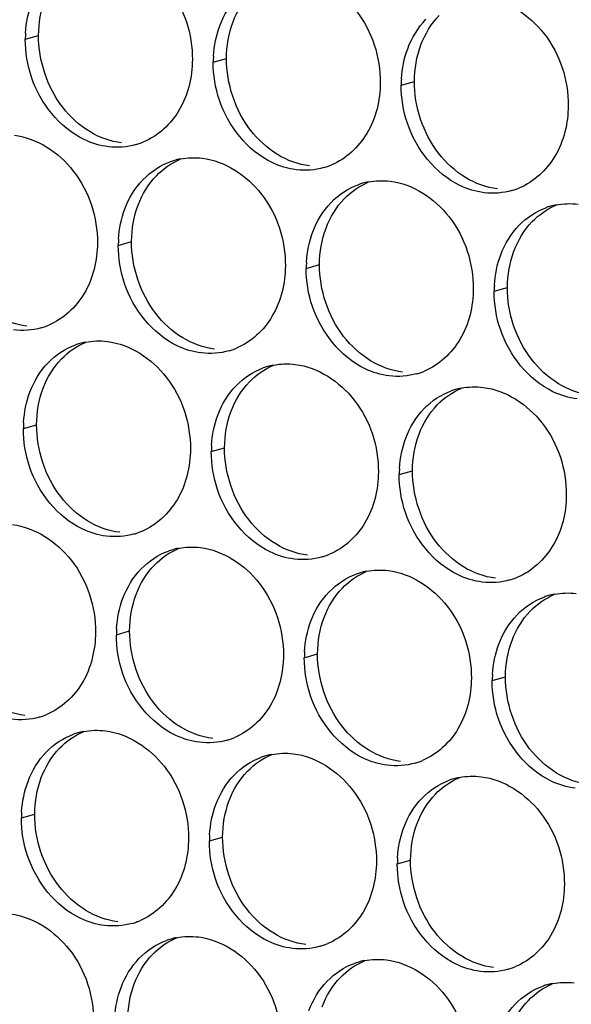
# Paper-space layout '45651_1_3' of a CAD drawing. Header units: millimetres. Extents: x -231 to 594, y 0 to 420.
# Tile 140 of 247: x 122.19 to 126.65, y 207.8 to 215.75. Entities that reach past the tile are written whole.
import ezdxf

# ---------------------------------------------------------------- set-up
doc = ezdxf.new("R2010")
doc.units = ezdxf.units.MM
doc.header["$LTSCALE"] = 32.67
doc.layers.add('02___PRT_ALL_AXES', color=7, linetype='CONTINUOUS')

psp = doc.layouts.new('45651_1_3')

# ---------------------------------------------------------------- linework, layer by layer
at = {"layer": '02___PRT_ALL_AXES', "color": 7, "linetype": 'CONTINUOUS'}
for p, q in [((122.2338, 215.5911), (122.341, 215.6218)), ((123.7534, 215.4056), (123.8606, 215.4363)), ((125.273, 215.2201), (125.3802, 215.2508)), ((122.9858, 213.9259), (123.093, 213.9566)), ((124.5054, 213.7404), (124.6126, 213.7711)), ((126.025, 213.555), (126.1322, 213.5856)), ((122.2182, 212.4462), (122.3254, 212.4769)), ((123.7378, 212.2607), (123.845, 212.2914)), ((125.2574, 212.0752), (125.3646, 212.1059)), ((122.9703, 210.781), (123.0775, 210.8117)), ((124.4899, 210.5955), (124.5971, 210.6262)), ((126.0094, 210.4101), (126.1166, 210.4407)), ((122.2027, 209.3013), (122.3099, 209.332)), ((123.7223, 209.1158), (123.8295, 209.1465)), ((125.2419, 208.9304), (125.3491, 208.961))]:
    psp.add_line(p, q, dxfattribs=at)
at = {"layer": '02___PRT_ALL_AXES', "color": 3, "linetype": 'CONTINUOUS'}
for centre, radius, start, end in [((123.1256, 215.5867), 0.8918, 176.51802, 179.71686), ((124.6452, 215.4012), 0.8918, 176.51802, 179.71686), ((126.1648, 215.2157), 0.8918, 176.51802, 179.71686), ((122.9791, 215.2652), 0.5467, 285.94061, 289.76751), ((122.9786, 215.2665), 0.5481, 289.77289, 292.73686), ((123.5912, 214.0869), 0.5467, 105.94061, 109.76751), ((123.5926, 214.0819), 0.5519, 100.97724, 105.93831), ((124.4982, 215.0811), 0.5481, 289.77289, 292.73686), ((124.4987, 215.0798), 0.5467, 285.94061, 289.76751), ((125.1108, 213.9014), 0.5467, 105.94061, 109.76751), ((125.1122, 213.8964), 0.5519, 100.97724, 105.93831), ((126.0183, 214.8943), 0.5467, 285.94061, 289.76751), ((126.0178, 214.8956), 0.5481, 289.77289, 292.73686), ((126.6318, 213.7109), 0.5519, 100.97724, 105.93831), ((126.6304, 213.7159), 0.5467, 105.94061, 109.76751), ((123.8776, 213.9215), 0.8918, 176.51802, 179.71686), ((125.3972, 213.736), 0.8918, 176.51802, 179.71686), ((126.9168, 213.5505), 0.8918, 176.51802, 179.71686), ((122.2116, 213.7855), 0.5467, 285.94061, 289.76751), ((122.211, 213.7868), 0.5481, 289.77289, 292.73686), ((122.8251, 212.6022), 0.5519, 100.97724, 105.93831), ((122.8237, 212.6072), 0.5467, 105.94061, 109.76751), ((123.7311, 213.6), 0.5467, 285.94061, 289.76751), ((123.7306, 213.6014), 0.5481, 289.77289, 292.73686), ((124.3432, 212.4217), 0.5467, 105.94061, 109.76751), ((124.3447, 212.4167), 0.5519, 100.97724, 105.93831), ((125.2507, 213.4146), 0.5467, 285.94061, 289.76751), ((125.2502, 213.4159), 0.5481, 289.77289, 292.73686), ((125.8628, 212.2362), 0.5467, 105.94061, 109.76751), ((125.8642, 212.2312), 0.5519, 100.97724, 105.93831), ((123.1101, 212.4418), 0.8918, 176.51802, 179.71686), ((124.6297, 212.2563), 0.8918, 176.51802, 179.71686), ((126.1492, 212.0708), 0.8918, 176.51802, 179.71686), ((122.9636, 212.1203), 0.5467, 285.94061, 289.76751), ((122.9631, 212.1217), 0.5481, 289.77289, 292.73686), ((123.5771, 210.937), 0.5519, 100.97724, 105.93831), ((123.5757, 210.942), 0.5467, 105.94061, 109.76751), ((124.4832, 211.9349), 0.5467, 285.94061, 289.76751), ((124.4826, 211.9362), 0.5481, 289.77289, 292.73686), ((125.0953, 210.7565), 0.5467, 105.94061, 109.76751), ((125.0967, 210.7515), 0.5519, 100.97724, 105.93831), ((126.0028, 211.7494), 0.5467, 285.94061, 289.76751), ((126.0022, 211.7507), 0.5481, 289.77289, 292.73686), ((126.6148, 210.5711), 0.5467, 105.94061, 109.76751), ((126.6163, 210.566), 0.5519, 100.97724, 105.93831), ((123.8621, 210.7766), 0.8918, 176.51802, 179.71686), ((125.3817, 210.5911), 0.8918, 176.51802, 179.71686), ((126.9013, 210.4057), 0.8918, 176.51802, 179.71686), ((122.196, 210.6406), 0.5467, 285.94061, 289.76751), ((122.1955, 210.6419), 0.5481, 289.77289, 292.73686), ((122.8081, 209.4623), 0.5467, 105.94061, 109.76751), ((122.8095, 209.4573), 0.5519, 100.97724, 105.93831), ((123.7156, 210.4552), 0.5467, 285.94061, 289.76751), ((123.7151, 210.4565), 0.5481, 289.77289, 292.73686), ((124.3277, 209.2768), 0.5467, 105.94061, 109.76751), ((124.3291, 209.2718), 0.5519, 100.97724, 105.93831), ((125.2352, 210.2697), 0.5467, 285.94061, 289.76751), ((125.2347, 210.271), 0.5481, 289.77289, 292.73686), ((125.8473, 209.0913), 0.5467, 105.94061, 109.76751), ((125.8487, 209.0863), 0.5519, 100.97724, 105.93831), ((123.0945, 209.2969), 0.8918, 176.51802, 179.71686), ((124.6141, 209.1114), 0.8918, 176.51802, 179.71686), ((126.1337, 208.9259), 0.8918, 176.51802, 179.71686), ((122.948, 208.9754), 0.5467, 285.94061, 289.76751), ((122.9475, 208.9768), 0.5481, 289.77289, 292.73686), ((123.5601, 207.7971), 0.5467, 105.94061, 109.76751), ((123.5615, 207.7921), 0.5519, 100.97724, 105.93831), ((124.4676, 208.79), 0.5467, 285.94061, 289.76751), ((124.4671, 208.7913), 0.5481, 289.77289, 292.73686), ((125.0797, 207.6116), 0.5467, 105.94061, 109.76751), ((125.0811, 207.6066), 0.5519, 100.97724, 105.93831), ((125.9872, 208.6045), 0.5467, 285.94061, 289.76751), ((125.9867, 208.6058), 0.5481, 289.77289, 292.73686), ((126.5993, 207.4262), 0.5467, 105.94061, 109.76751), ((126.6007, 207.4211), 0.5519, 100.97724, 105.93831)]:
    psp.add_arc(centre, radius, start, end, dxfattribs=at)
for points, knots in [([(122.913, 216.2949), (123.0973, 216.2724), (123.4607, 216.0313), (123.5855, 215.6302), (123.5845, 215.4262)], [0, 0, 0, 0, 0.476473, 1, 1, 1, 1]), ([(124.4326, 216.1094), (124.6169, 216.0869), (124.9803, 215.8458), (125.1051, 215.4447), (125.1041, 215.2407)], [0, 0, 0, 0, 0.476473, 1, 1, 1, 1]), ([(125.9522, 215.9239), (126.1365, 215.9014), (126.4999, 215.6603), (126.6247, 215.2593), (126.6237, 215.0553)], [0, 0, 0, 0, 0.476473, 1, 1, 1, 1]), ([(123.5845, 215.4262), (123.5838, 215.2849), (123.5209, 215.0087), (123.3083, 214.8104), (123.1904, 214.761)], [0, 0, 0, 0, 0.525086, 1, 1, 1, 1]), ([(122.9053, 214.7224), (122.8377, 214.7307), (122.5573, 214.8145), (122.3537, 215.0755), (122.2837, 215.2839)], [0, 0, 0, 0, 0.236458, 1, 1, 1, 1]), ([(125.1041, 215.2407), (125.1034, 215.0994), (125.0404, 214.8232), (124.8279, 214.6249), (124.71, 214.5755)], [0, 0, 0, 0, 0.525086, 1, 1, 1, 1]), ([(124.4249, 214.537), (124.3573, 214.5452), (124.0769, 214.6291), (123.8733, 214.8901), (123.8033, 215.0985)], [0, 0, 0, 0, 0.236458, 1, 1, 1, 1]), ([(126.6237, 215.0553), (126.623, 214.914), (126.56, 214.6378), (126.3475, 214.4394), (126.2296, 214.3901)], [0, 0, 0, 0, 0.525086, 1, 1, 1, 1]), ([(125.9444, 214.3515), (125.8769, 214.3597), (125.5965, 214.4436), (125.3928, 214.7046), (125.3229, 214.913)], [0, 0, 0, 0, 0.236458, 1, 1, 1, 1]), ([(122.1455, 214.8152), (122.3298, 214.7927), (122.6932, 214.5516), (122.818, 214.1505), (122.817, 213.9465)], [0, 0, 0, 0, 0.476473, 1, 1, 1, 1]), ([(123.6651, 214.6297), (123.8494, 214.6072), (124.2128, 214.3661), (124.3376, 213.965), (124.3366, 213.761)], [0, 0, 0, 0, 0.476473, 1, 1, 1, 1]), ([(125.1847, 214.4442), (125.369, 214.4217), (125.7323, 214.1806), (125.8571, 213.7796), (125.8561, 213.5756)], [0, 0, 0, 0, 0.476473, 1, 1, 1, 1]), ([(122.817, 213.9465), (122.8163, 213.8052), (122.7533, 213.529), (122.5408, 213.3307), (122.4229, 213.2813)], [0, 0, 0, 0, 0.525086, 1, 1, 1, 1]), ([(124.3366, 213.761), (124.3359, 213.6197), (124.2729, 213.3435), (124.0603, 213.1452), (123.9425, 213.0958)], [0, 0, 0, 0, 0.525086, 1, 1, 1, 1]), ([(123.6573, 213.0572), (123.5897, 213.0655), (123.3093, 213.1493), (123.1057, 213.4104), (123.0357, 213.6188)], [0, 0, 0, 0, 0.236458, 1, 1, 1, 1]), ([(125.8561, 213.5756), (125.8554, 213.4343), (125.7925, 213.1581), (125.5799, 212.9597), (125.4621, 212.9104)], [0, 0, 0, 0, 0.525086, 1, 1, 1, 1]), ([(125.1769, 212.8718), (125.1093, 212.88), (124.8289, 212.9639), (124.6253, 213.2249), (124.5553, 213.4333)], [0, 0, 0, 0, 0.236458, 1, 1, 1, 1]), ([(126.6965, 212.6863), (126.6289, 212.6945), (126.3485, 212.7784), (126.1449, 213.0394), (126.0749, 213.2478)], [0, 0, 0, 0, 0.236458, 1, 1, 1, 1]), ([(122.8975, 213.15), (123.0818, 213.1275), (123.4452, 212.8864), (123.57, 212.4853), (123.569, 212.2813)], [0, 0, 0, 0, 0.476473, 1, 1, 1, 1]), ([(124.4171, 212.9645), (124.6014, 212.942), (124.9648, 212.7009), (125.0896, 212.2999), (125.0886, 212.0959)], [0, 0, 0, 0, 0.476473, 1, 1, 1, 1]), ([(125.9367, 212.779), (126.121, 212.7565), (126.4844, 212.5154), (126.6092, 212.1144), (126.6082, 211.9104)], [0, 0, 0, 0, 0.476473, 1, 1, 1, 1]), ([(123.569, 212.2813), (123.5683, 212.14), (123.5053, 211.8638), (123.2928, 211.6655), (123.1749, 211.6161)], [0, 0, 0, 0, 0.525086, 1, 1, 1, 1]), ([(122.8897, 211.5775), (122.8222, 211.5858), (122.5418, 211.6696), (122.3381, 211.9306), (122.2682, 212.139)], [0, 0, 0, 0, 0.236458, 1, 1, 1, 1]), ([(125.0886, 212.0959), (125.0879, 211.9546), (125.0249, 211.6783), (124.8124, 211.48), (124.6945, 211.4306)], [0, 0, 0, 0, 0.525086, 1, 1, 1, 1]), ([(124.4093, 211.3921), (124.3417, 211.4003), (124.0614, 211.4842), (123.8577, 211.7452), (123.7878, 211.9536)], [0, 0, 0, 0, 0.236458, 1, 1, 1, 1]), ([(126.6082, 211.9104), (126.6075, 211.7691), (126.5445, 211.4929), (126.3319, 211.2946), (126.2141, 211.2452)], [0, 0, 0, 0, 0.525086, 1, 1, 1, 1]), ([(125.9289, 211.2066), (125.8613, 211.2148), (125.581, 211.2987), (125.3773, 211.5597), (125.3073, 211.7681)], [0, 0, 0, 0, 0.236458, 1, 1, 1, 1]), ([(122.1299, 211.6703), (122.3142, 211.6478), (122.6776, 211.4067), (122.8024, 211.0056), (122.8014, 210.8016)], [0, 0, 0, 0, 0.476473, 1, 1, 1, 1]), ([(123.6495, 211.4848), (123.8338, 211.4623), (124.1972, 211.2212), (124.322, 210.8201), (124.321, 210.6161)], [0, 0, 0, 0, 0.476473, 1, 1, 1, 1]), ([(125.1691, 211.2993), (125.3534, 211.2768), (125.7168, 211.0357), (125.8416, 210.6347), (125.8406, 210.4307)], [0, 0, 0, 0, 0.476473, 1, 1, 1, 1]), ([(122.8014, 210.8016), (122.8007, 210.6603), (122.7377, 210.3841), (122.5252, 210.1858), (122.4073, 210.1364)], [0, 0, 0, 0, 0.525086, 1, 1, 1, 1]), ([(124.321, 210.6161), (124.3203, 210.4749), (124.2573, 210.1986), (124.0448, 210.0003), (123.9269, 209.9509)], [0, 0, 0, 0, 0.525086, 1, 1, 1, 1]), ([(123.6418, 209.9124), (123.5742, 209.9206), (123.2938, 210.0045), (123.0901, 210.2655), (123.0202, 210.4739)], [0, 0, 0, 0, 0.236458, 1, 1, 1, 1]), ([(125.8406, 210.4307), (125.8399, 210.2894), (125.7769, 210.0132), (125.5644, 209.8148), (125.4465, 209.7655)], [0, 0, 0, 0, 0.525086, 1, 1, 1, 1]), ([(125.1613, 209.7269), (125.0938, 209.7351), (124.8134, 209.819), (124.6097, 210.08), (124.5398, 210.2884)], [0, 0, 0, 0, 0.236458, 1, 1, 1, 1]), ([(126.6809, 209.5414), (126.6133, 209.5497), (126.333, 209.6335), (126.1293, 209.8945), (126.0594, 210.1029)], [0, 0, 0, 0, 0.236458, 1, 1, 1, 1]), ([(122.882, 210.0051), (123.0663, 209.9826), (123.4296, 209.7415), (123.5545, 209.3404), (123.5534, 209.1364)], [0, 0, 0, 0, 0.476473, 1, 1, 1, 1]), ([(124.4015, 209.8196), (124.5858, 209.7971), (124.9492, 209.556), (125.074, 209.155), (125.073, 208.951)], [0, 0, 0, 0, 0.476473, 1, 1, 1, 1]), ([(125.9211, 209.6341), (126.1054, 209.6116), (126.4688, 209.3705), (126.5936, 208.9695), (126.5926, 208.7655)], [0, 0, 0, 0, 0.476473, 1, 1, 1, 1]), ([(123.5534, 209.1364), (123.5527, 208.9951), (123.4898, 208.7189), (123.2772, 208.5206), (123.1594, 208.4712)], [0, 0, 0, 0, 0.525086, 1, 1, 1, 1]), ([(122.8742, 208.4327), (122.8066, 208.4409), (122.5262, 208.5248), (122.3226, 208.7858), (122.2526, 208.9942)], [0, 0, 0, 0, 0.236458, 1, 1, 1, 1]), ([(125.073, 208.951), (125.0723, 208.8097), (125.0094, 208.5335), (124.7968, 208.3351), (124.6789, 208.2858)], [0, 0, 0, 0, 0.525086, 1, 1, 1, 1]), ([(124.3938, 208.2472), (124.3262, 208.2554), (124.0458, 208.3393), (123.8422, 208.6003), (123.7722, 208.8087)], [0, 0, 0, 0, 0.236458, 1, 1, 1, 1]), ([(126.5926, 208.7655), (126.5919, 208.6242), (126.5289, 208.348), (126.3164, 208.1497), (126.1985, 208.1003)], [0, 0, 0, 0, 0.525086, 1, 1, 1, 1]), ([(125.9134, 208.0617), (125.8458, 208.0699), (125.5654, 208.1538), (125.3618, 208.4148), (125.2918, 208.6232)], [0, 0, 0, 0, 0.236458, 1, 1, 1, 1]), ([(122.1144, 208.5254), (122.2987, 208.5029), (122.6621, 208.2618), (122.7869, 207.8607), (122.7859, 207.6567)], [0, 0, 0, 0, 0.476473, 1, 1, 1, 1]), ([(123.634, 208.3399), (123.8183, 208.3174), (124.1817, 208.0763), (124.3065, 207.6753), (124.3055, 207.4713)], [0, 0, 0, 0, 0.476473, 1, 1, 1, 1]), ([(125.1536, 208.1544), (125.3379, 208.1319), (125.7012, 207.8908), (125.8261, 207.4898), (125.8251, 207.2858)], [0, 0, 0, 0, 0.476473, 1, 1, 1, 1])]:
    psp.add_open_spline(points, degree=3, knots=knots, dxfattribs=at)
for points in [[(123.8063, 215.7002), (123.8391, 215.7874), (123.8892, 215.8704), (123.9539, 215.9374)], [(122.2354, 215.6408), (122.2405, 215.7241), (122.2573, 215.8077), (122.2867, 215.8857)], [(123.755, 215.4554), (123.7601, 215.5386), (123.7769, 215.6222), (123.8063, 215.7002)], [(125.3259, 215.5147), (125.3587, 215.6019), (125.4088, 215.6849), (125.4735, 215.7519)], [(122.2837, 215.2839), (122.2507, 215.3823), (122.2333, 215.4874), (122.2338, 215.5911)], [(125.2746, 215.2699), (125.2797, 215.3531), (125.2965, 215.4367), (125.3259, 215.5147)], [(123.8033, 215.0985), (123.7703, 215.1968), (123.7529, 215.3019), (123.7534, 215.4056)], [(125.3229, 214.913), (125.2899, 215.0113), (125.2724, 215.1164), (125.273, 215.2201)], [(123.1293, 214.7395), (123.0573, 214.719), (122.9796, 214.7134), (122.9053, 214.7224)], [(123.1864, 214.4577), (123.2472, 214.5207), (123.3239, 214.5718), (123.4063, 214.6014)], [(123.4875, 214.6237), (123.5457, 214.635), (123.6063, 214.6369), (123.6651, 214.6297)], [(124.6489, 214.5541), (124.5769, 214.5335), (124.4992, 214.5279), (124.4249, 214.537)], [(123.0387, 214.2205), (123.0715, 214.3077), (123.1217, 214.3907), (123.1864, 214.4577)], [(124.706, 214.2722), (124.7668, 214.3352), (124.8435, 214.3863), (124.9259, 214.4159)], [(125.0071, 214.4382), (125.0652, 214.4495), (125.1259, 214.4514), (125.1847, 214.4442)], [(126.1684, 214.3686), (126.0964, 214.348), (126.0188, 214.3424), (125.9444, 214.3515)], [(124.5583, 214.035), (124.5911, 214.1222), (124.6413, 214.2052), (124.706, 214.2722)], [(126.5267, 214.2528), (126.5848, 214.264), (126.6455, 214.2659), (126.7042, 214.2587)], [(122.9874, 213.9757), (122.9925, 214.0589), (123.0093, 214.1425), (123.0387, 214.2205)], [(126.2255, 214.0868), (126.2864, 214.1497), (126.3631, 214.2008), (126.4455, 214.2304)], [(124.507, 213.7902), (124.5121, 213.8734), (124.5289, 213.957), (124.5583, 214.035)], [(126.0779, 213.8496), (126.1107, 213.9367), (126.1608, 214.0198), (126.2255, 214.0868)], [(123.0357, 213.6188), (123.0027, 213.7171), (122.9853, 213.8222), (122.9858, 213.9259)], [(126.0266, 213.6047), (126.0317, 213.6879), (126.0485, 213.7715), (126.0779, 213.8496)], [(124.5553, 213.4333), (124.5223, 213.5316), (124.5049, 213.6367), (124.5054, 213.7404)], [(126.0749, 213.2478), (126.0419, 213.3461), (126.0245, 213.4512), (126.025, 213.555)], [(122.3617, 213.2598), (122.2897, 213.2393), (122.212, 213.2337), (122.1377, 213.2427)], [(122.72, 213.144), (122.7781, 213.1553), (122.8387, 213.1572), (122.8975, 213.15)], [(122.4188, 212.978), (122.4796, 213.041), (122.5563, 213.0921), (122.6388, 213.1217)], [(123.8813, 213.0744), (123.8093, 213.0538), (123.7316, 213.0482), (123.6573, 213.0572)], [(122.2711, 212.7408), (122.304, 212.828), (122.3541, 212.911), (122.4188, 212.978)], [(123.9384, 212.7925), (123.9992, 212.8555), (124.0759, 212.9066), (124.1583, 212.9362)], [(124.2396, 212.9585), (124.2977, 212.9698), (124.3583, 212.9717), (124.4171, 212.9645)], [(125.4009, 212.8889), (125.3289, 212.8683), (125.2512, 212.8627), (125.1769, 212.8718)], [(122.2199, 212.496), (122.225, 212.5792), (122.2418, 212.6628), (122.2711, 212.7408)], [(123.7907, 212.5553), (123.8235, 212.6425), (123.8737, 212.7255), (123.9384, 212.7925)], [(125.458, 212.607), (125.5188, 212.67), (125.5955, 212.7211), (125.6779, 212.7507)], [(125.7591, 212.773), (125.8173, 212.7843), (125.8779, 212.7862), (125.9367, 212.779)], [(125.3103, 212.3698), (125.3431, 212.457), (125.3933, 212.5401), (125.458, 212.607)], [(123.7395, 212.3105), (123.7445, 212.3937), (123.7614, 212.4773), (123.7907, 212.5553)], [(122.2682, 212.139), (122.2352, 212.2374), (122.2177, 212.3425), (122.2182, 212.4462)], [(125.2591, 212.125), (125.2641, 212.2082), (125.2809, 212.2918), (125.3103, 212.3698)], [(123.7878, 211.9536), (123.7547, 212.0519), (123.7373, 212.157), (123.7378, 212.2607)], [(125.3073, 211.7681), (125.2743, 211.8664), (125.2569, 211.9715), (125.2574, 212.0752)], [(123.1137, 211.5947), (123.0417, 211.5741), (122.9641, 211.5685), (122.8897, 211.5775)], [(123.472, 211.4788), (123.5301, 211.4901), (123.5908, 211.492), (123.6495, 211.4848)], [(123.1708, 211.3128), (123.2317, 211.3758), (123.3084, 211.4269), (123.3908, 211.4565)], [(124.6333, 211.4092), (124.5613, 211.3886), (124.4837, 211.383), (124.4093, 211.3921)], [(123.0232, 211.0756), (123.056, 211.1628), (123.1061, 211.2458), (123.1708, 211.3128)], [(124.6904, 211.1273), (124.7513, 211.1903), (124.8279, 211.2414), (124.9104, 211.271)], [(124.9916, 211.2933), (125.0497, 211.3046), (125.1103, 211.3065), (125.1691, 211.2993)], [(126.1529, 211.2237), (126.0809, 211.2031), (126.0032, 211.1975), (125.9289, 211.2066)], [(122.9719, 210.8308), (122.977, 210.914), (122.9938, 210.9976), (123.0232, 211.0756)], [(124.5428, 210.8901), (124.5756, 210.9773), (124.6257, 211.0603), (124.6904, 211.1273)], [(126.21, 210.9419), (126.2708, 211.0049), (126.3475, 211.0559), (126.4299, 211.0855)], [(126.5112, 211.1079), (126.5693, 211.1191), (126.6299, 211.121), (126.6887, 211.1139)], [(126.0623, 210.7047), (126.0951, 210.7918), (126.1453, 210.8749), (126.21, 210.9419)], [(124.4915, 210.6453), (124.4966, 210.7285), (124.5134, 210.8121), (124.5428, 210.8901)], [(123.0202, 210.4739), (122.9872, 210.5722), (122.9698, 210.6773), (122.9703, 210.781)], [(126.0111, 210.4598), (126.0161, 210.543), (126.033, 210.6266), (126.0623, 210.7047)], [(124.5398, 210.2884), (124.5068, 210.3867), (124.4893, 210.4918), (124.4899, 210.5955)], [(126.0594, 210.1029), (126.0264, 210.2012), (126.0089, 210.3063), (126.0094, 210.4101)], [(122.3462, 210.1149), (122.2742, 210.0944), (122.1965, 210.0888), (122.1222, 210.0978)], [(122.4033, 209.8331), (122.4641, 209.8961), (122.5408, 209.9472), (122.6232, 209.9768)], [(122.7044, 209.9991), (122.7626, 210.0104), (122.8232, 210.0123), (122.882, 210.0051)], [(123.8658, 209.9295), (123.7937, 209.9089), (123.7161, 209.9033), (123.6418, 209.9124)], [(122.2556, 209.5959), (122.2884, 209.6831), (122.3386, 209.7661), (122.4033, 209.8331)], [(124.224, 209.8136), (124.2821, 209.8249), (124.3428, 209.8268), (124.4015, 209.8196)], [(123.9228, 209.6476), (123.9837, 209.7106), (124.0604, 209.7617), (124.1428, 209.7913)], [(125.3853, 209.744), (125.3133, 209.7234), (125.2357, 209.7178), (125.1613, 209.7269)], [(123.7752, 209.4104), (123.808, 209.4976), (123.8581, 209.5806), (123.9228, 209.6476)], [(125.7436, 209.6282), (125.8017, 209.6394), (125.8624, 209.6413), (125.9211, 209.6341)], [(122.2043, 209.3511), (122.2094, 209.4343), (122.2262, 209.5179), (122.2556, 209.5959)], [(125.4424, 209.4622), (125.5033, 209.5251), (125.58, 209.5762), (125.6624, 209.6058)], [(123.7239, 209.1656), (123.729, 209.2488), (123.7458, 209.3324), (123.7752, 209.4104)], [(125.2948, 209.225), (125.3276, 209.3121), (125.3777, 209.3952), (125.4424, 209.4622)], [(122.2526, 208.9942), (122.2196, 209.0925), (122.2022, 209.1976), (122.2027, 209.3013)], [(125.2435, 208.9801), (125.2486, 209.0633), (125.2654, 209.1469), (125.2948, 209.225)], [(123.7722, 208.8087), (123.7392, 208.907), (123.7218, 209.0121), (123.7223, 209.1158)], [(125.2918, 208.6232), (125.2588, 208.7215), (125.2414, 208.8266), (125.2419, 208.9304)], [(123.0982, 208.4498), (123.0262, 208.4292), (122.9485, 208.4236), (122.8742, 208.4327)], [(123.1553, 208.1679), (123.2161, 208.2309), (123.2928, 208.282), (123.3752, 208.3116)], [(123.4564, 208.3339), (123.5146, 208.3452), (123.5752, 208.3471), (123.634, 208.3399)], [(124.6178, 208.2643), (124.5458, 208.2437), (124.4681, 208.2381), (124.3938, 208.2472)], [(123.0076, 207.9307), (123.0404, 208.0179), (123.0906, 208.1009), (123.1553, 208.1679)], [(124.976, 208.1484), (125.0342, 208.1597), (125.0948, 208.1616), (125.1536, 208.1544)], [(124.6749, 207.9824), (124.7357, 208.0454), (124.8124, 208.0965), (124.8948, 208.1261)], [(126.1374, 208.0788), (126.0654, 208.0582), (125.9877, 208.0526), (125.9134, 208.0617)], [(124.5272, 207.7452), (124.56, 207.8324), (124.6102, 207.9155), (124.6749, 207.9824)], [(126.4956, 207.963), (126.5537, 207.9743), (126.6144, 207.9761), (126.6732, 207.969)], [(122.9564, 207.6859), (122.9614, 207.7691), (122.9782, 207.8527), (123.0076, 207.9307)], [(126.1945, 207.797), (126.2553, 207.86), (126.332, 207.911), (126.4144, 207.9407)], [(126.0468, 207.5598), (126.0796, 207.6469), (126.1298, 207.73), (126.1945, 207.797)]]:
    psp.add_open_spline(points, degree=3, dxfattribs=at)
at = {"layer": '02___PRT_ALL_AXES', "color": 7, "linetype": 'CONTINUOUS'}
for points in [[(123.9135, 215.7309), (123.9463, 215.8181), (123.9964, 215.9011), (124.0611, 215.9681)], [(122.341, 215.6218), (122.3415, 215.7215), (122.3587, 215.823), (122.3939, 215.9164)], [(125.4331, 215.5454), (125.4659, 215.6326), (125.516, 215.7156), (125.5807, 215.7826)], [(123.8606, 215.4363), (123.8611, 215.5361), (123.8783, 215.6375), (123.9135, 215.7309)], [(122.5361, 215.0417), (122.4112, 215.203), (122.34, 215.4178), (122.341, 215.6218)], [(125.3802, 215.2508), (125.3807, 215.3506), (125.3979, 215.452), (125.4331, 215.5454)], [(124.0556, 214.8562), (123.9308, 215.0176), (123.8596, 215.2323), (123.8606, 215.4363)], [(125.5752, 214.6707), (125.4504, 214.8321), (125.3791, 215.0468), (125.3802, 215.2508)], [(122.7543, 214.8445), (122.6705, 214.8953), (122.596, 214.9641), (122.5361, 215.0417)], [(123.0125, 214.7531), (122.9219, 214.7642), (122.8324, 214.7972), (122.7543, 214.8445)], [(124.2739, 214.659), (124.19, 214.7098), (124.1156, 214.7786), (124.0556, 214.8562)], [(124.5321, 214.5676), (124.4414, 214.5787), (124.352, 214.6117), (124.2739, 214.659)], [(125.7935, 214.4736), (125.7096, 214.5244), (125.6352, 214.5932), (125.5752, 214.6707)], [(123.2936, 214.4884), (123.348, 214.5447), (123.4148, 214.5915), (123.4871, 214.6218)], [(123.1459, 214.2512), (123.1787, 214.3383), (123.2289, 214.4214), (123.2936, 214.4884)], [(124.8132, 214.3029), (124.8676, 214.3593), (124.9344, 214.406), (125.0067, 214.4363)], [(126.0516, 214.3822), (125.961, 214.3932), (125.8716, 214.4263), (125.7935, 214.4736)], [(124.6655, 214.0657), (124.6983, 214.1529), (124.7485, 214.2359), (124.8132, 214.3029)], [(123.093, 213.9566), (123.0935, 214.0564), (123.1108, 214.1578), (123.1459, 214.2512)], [(126.3327, 214.1174), (126.3872, 214.1738), (126.454, 214.2206), (126.5263, 214.2508)], [(126.1851, 213.8802), (126.2179, 213.9674), (126.268, 214.0504), (126.3327, 214.1174)], [(124.6126, 213.7711), (124.6131, 213.8709), (124.6303, 213.9723), (124.6655, 214.0657)], [(123.2881, 213.3765), (123.1633, 213.5379), (123.092, 213.7526), (123.093, 213.9566)], [(126.1322, 213.5856), (126.1327, 213.6854), (126.1499, 213.7869), (126.1851, 213.8802)], [(124.8077, 213.191), (124.6828, 213.3524), (124.6116, 213.5671), (124.6126, 213.7711)], [(126.3272, 213.0055), (126.2024, 213.1669), (126.1312, 213.3816), (126.1322, 213.5856)], [(122.2449, 213.2734), (122.1543, 213.2845), (122.0648, 213.3175), (121.9868, 213.3648)], [(123.5063, 213.1793), (123.4225, 213.2301), (123.3481, 213.2989), (123.2881, 213.3765)], [(122.526, 213.0087), (122.5804, 213.065), (122.6473, 213.1118), (122.7195, 213.1421)], [(123.7645, 213.0879), (123.6739, 213.099), (123.5844, 213.132), (123.5063, 213.1793)], [(125.0259, 212.9938), (124.9421, 213.0446), (124.8676, 213.1135), (124.8077, 213.191)], [(122.3783, 212.7715), (122.4112, 212.8586), (122.4613, 212.9417), (122.526, 213.0087)], [(125.2841, 212.9025), (125.1935, 212.9135), (125.104, 212.9465), (125.0259, 212.9938)], [(126.5455, 212.8084), (126.4616, 212.8592), (126.3872, 212.928), (126.3272, 213.0055)], [(124.0456, 212.8232), (124.1, 212.8796), (124.1669, 212.9263), (124.2391, 212.9566)], [(123.8979, 212.586), (123.9307, 212.6732), (123.9809, 212.7562), (124.0456, 212.8232)], [(122.3254, 212.4769), (122.3259, 212.5766), (122.3432, 212.6781), (122.3783, 212.7715)], [(125.5652, 212.6377), (125.6196, 212.6941), (125.6864, 212.7409), (125.7587, 212.7711)], [(126.8037, 212.717), (126.713, 212.728), (126.6236, 212.7611), (126.5455, 212.8084)], [(123.845, 212.2914), (123.8455, 212.3912), (123.8628, 212.4926), (123.8979, 212.586)], [(125.4175, 212.4005), (125.4503, 212.4877), (125.5005, 212.5707), (125.5652, 212.6377)], [(122.5205, 211.8968), (122.3957, 212.0582), (122.3244, 212.2729), (122.3254, 212.4769)], [(125.3646, 212.1059), (125.3651, 212.2057), (125.3824, 212.3071), (125.4175, 212.4005)], [(124.0401, 211.7113), (123.9153, 211.8727), (123.844, 212.0874), (123.845, 212.2914)], [(125.5597, 211.5258), (125.4349, 211.6872), (125.3636, 211.9019), (125.3646, 212.1059)], [(122.7388, 211.6996), (122.6549, 211.7504), (122.5805, 211.8192), (122.5205, 211.8968)], [(124.2584, 211.5141), (124.1745, 211.5649), (124.1001, 211.6338), (124.0401, 211.7113)], [(122.9969, 211.6082), (122.9063, 211.6193), (122.8168, 211.6523), (122.7388, 211.6996)], [(123.278, 211.3435), (123.3325, 211.3999), (123.3993, 211.4466), (123.4716, 211.4769)], [(124.5165, 211.4227), (124.4259, 211.4338), (124.3364, 211.4668), (124.2584, 211.5141)], [(125.7779, 211.3287), (125.6941, 211.3795), (125.6197, 211.4483), (125.5597, 211.5258)], [(123.1304, 211.1063), (123.1632, 211.1935), (123.2133, 211.2765), (123.278, 211.3435)], [(126.0361, 211.2373), (125.9455, 211.2483), (125.856, 211.2814), (125.7779, 211.3287)], [(124.7976, 211.158), (124.852, 211.2144), (124.9189, 211.2611), (124.9911, 211.2914)], [(124.6499, 210.9208), (124.6828, 211.008), (124.7329, 211.091), (124.7976, 211.158)], [(123.0775, 210.8117), (123.078, 210.9115), (123.0952, 211.0129), (123.1304, 211.1063)], [(126.3172, 210.9725), (126.3716, 211.0289), (126.4385, 211.0757), (126.5107, 211.106)], [(124.5971, 210.6262), (124.5975, 210.726), (124.6148, 210.8274), (124.6499, 210.9208)], [(126.1695, 210.7353), (126.2023, 210.8225), (126.2525, 210.9055), (126.3172, 210.9725)], [(123.2725, 210.2316), (123.1477, 210.393), (123.0765, 210.6077), (123.0775, 210.8117)], [(126.1166, 210.4407), (126.1171, 210.5405), (126.1344, 210.642), (126.1695, 210.7353)], [(124.7921, 210.0461), (124.6673, 210.2075), (124.596, 210.4222), (124.5971, 210.6262)], [(126.3117, 209.8607), (126.1869, 210.022), (126.1156, 210.2367), (126.1166, 210.4407)], [(122.2294, 210.1285), (122.1388, 210.1396), (122.0493, 210.1726), (121.9712, 210.2199)], [(123.4908, 210.0344), (123.4069, 210.0852), (123.3325, 210.1541), (123.2725, 210.2316)], [(125.0104, 209.849), (124.9265, 209.8998), (124.8521, 209.9686), (124.7921, 210.0461)], [(122.5105, 209.8638), (122.5649, 209.9201), (122.6317, 209.9669), (122.704, 209.9972)], [(123.749, 209.943), (123.6583, 209.9541), (123.5689, 209.9871), (123.4908, 210.0344)], [(122.3628, 209.6266), (122.3956, 209.7138), (122.4458, 209.7968), (122.5105, 209.8638)], [(124.03, 209.6783), (124.0845, 209.7347), (124.1513, 209.7814), (124.2236, 209.8117)], [(125.2685, 209.7576), (125.1779, 209.7686), (125.0885, 209.8017), (125.0104, 209.849)], [(126.53, 209.6635), (126.4461, 209.7143), (126.3717, 209.7831), (126.3117, 209.8607)], [(123.8824, 209.4411), (123.9152, 209.5283), (123.9653, 209.6113), (124.03, 209.6783)], [(126.7881, 209.5721), (126.6975, 209.5831), (126.608, 209.6162), (126.53, 209.6635)], [(122.3099, 209.332), (122.3104, 209.4318), (122.3277, 209.5332), (122.3628, 209.6266)], [(125.5496, 209.4928), (125.6041, 209.5492), (125.6709, 209.596), (125.7432, 209.6262)], [(125.402, 209.2556), (125.4348, 209.3428), (125.4849, 209.4258), (125.5496, 209.4928)], [(123.8295, 209.1465), (123.83, 209.2463), (123.8472, 209.3477), (123.8824, 209.4411)], [(122.505, 208.7519), (122.3802, 208.9133), (122.3089, 209.128), (122.3099, 209.332)], [(125.3491, 208.961), (125.3496, 209.0608), (125.3668, 209.1623), (125.402, 209.2556)], [(124.0246, 208.5664), (123.8997, 208.7278), (123.8285, 208.9425), (123.8295, 209.1465)], [(125.5441, 208.3809), (125.4193, 208.5423), (125.3481, 208.757), (125.3491, 208.961)], [(122.7232, 208.5547), (122.6394, 208.6055), (122.565, 208.6743), (122.505, 208.7519)], [(122.9814, 208.4633), (122.8908, 208.4744), (122.8013, 208.5074), (122.7232, 208.5547)], [(124.2428, 208.3692), (124.159, 208.4201), (124.0845, 208.4889), (124.0246, 208.5664)], [(124.501, 208.2779), (124.4104, 208.2889), (124.3209, 208.3219), (124.2428, 208.3692)], [(125.7624, 208.1838), (125.6785, 208.2346), (125.6041, 208.3034), (125.5441, 208.3809)], [(123.2625, 208.1986), (123.3169, 208.255), (123.3837, 208.3017), (123.456, 208.332)], [(123.1148, 207.9614), (123.1476, 208.0486), (123.1978, 208.1316), (123.2625, 208.1986)], [(124.7821, 208.0131), (124.8365, 208.0695), (124.9033, 208.1163), (124.9756, 208.1465)], [(126.0206, 208.0924), (125.9299, 208.1034), (125.8405, 208.1365), (125.7624, 208.1838)], [(124.6344, 207.7759), (124.6672, 207.8631), (124.7174, 207.9461), (124.7821, 208.0131)], [(123.0619, 207.6668), (123.0624, 207.7666), (123.0797, 207.868), (123.1148, 207.9614)], [(126.3017, 207.8277), (126.3561, 207.884), (126.4229, 207.9308), (126.4952, 207.9611)], [(126.154, 207.5905), (126.1868, 207.6776), (126.2369, 207.7607), (126.3017, 207.8277)]]:
    psp.add_open_spline(points, degree=3, dxfattribs=at)

doc.saveas('drawing.dxf')
